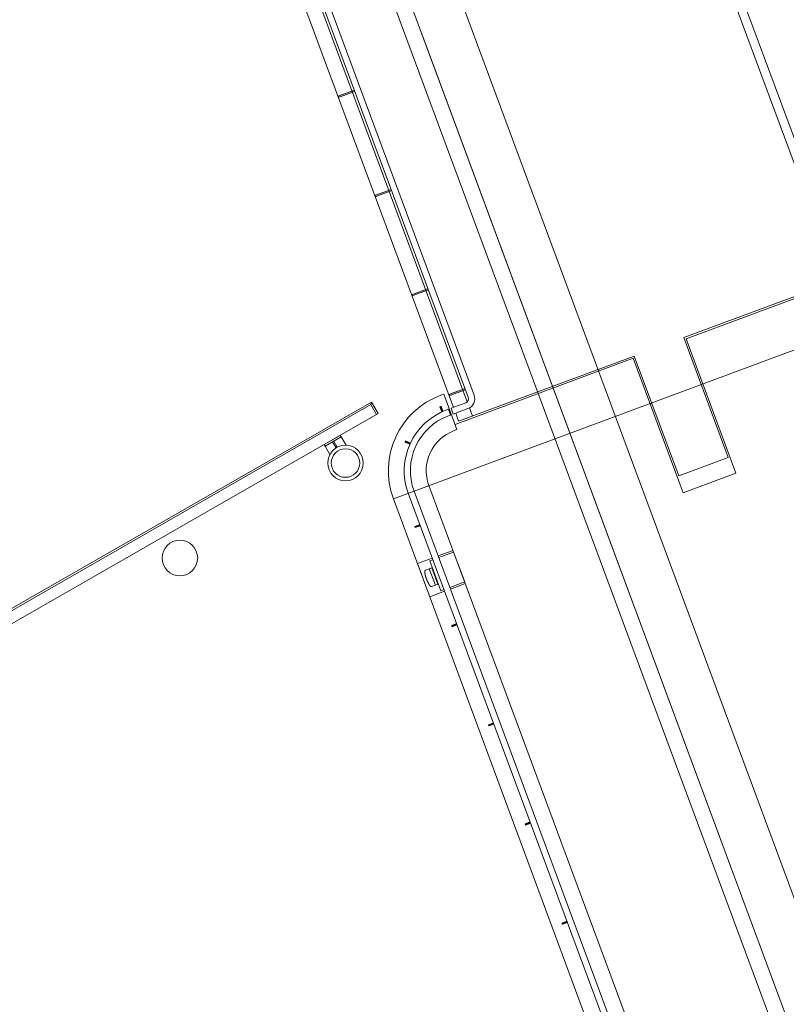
# Model space of a CAD drawing. Extents: x 168554 to 174410, y 515675 to 521218.
# Tile 26 of 110: x 171834 to 171843, y 518975 to 518987. Entities that reach past the tile are written whole.
import ezdxf

# ---------------------------------------------------------------- set-up
doc = ezdxf.new("R2010")
doc.units = 0
doc.header["$MEASUREMENT"] = 0
doc.layers.add('Algemeen - Fase Ontsluitingsweg - 1070 Ondergrond', color=7, linetype='Continuous', lineweight=9)
doc.layers.add('Algemeen - Fase Ontsluitingsweg - 1070 Ondergrond 2', color=7, linetype='Continuous', lineweight=9)

msp = doc.modelspace()

# ---------------------------------------------------------------- linework, layer by layer
at = {"layer": 'Algemeen - Fase Ontsluitingsweg - 1070 Ondergrond'}
msp.add_line((171859.118, 518931.648), (171838.793, 518986.432), dxfattribs=at)
at = {"layer": 'Algemeen - Fase Ontsluitingsweg - 1070 Ondergrond 2'}
for p, q in [((171855.542, 518951.206), (171840.132, 518992.742)), ((171855.636, 518951.241), (171840.225, 518992.776)), ((171837.343, 518991.92), (171850.167, 518957.357)), ((171836.828, 518991.729), (171849.651, 518957.165)), ((171836.659, 518991.666), (171849.483, 518957.103)), ((171835.908, 518991.422), (171839.32, 518982.227)), ((171839.332, 518982.28), (171835.937, 518991.432)), ((171836.002, 518991.457), (171839.398, 518982.304)), ((171835.762, 518991.334), (171839.164, 518982.165)), ((171838.482, 518981.128), (171855.626, 518987.488)), ((171841.777, 518982.956), (171845.152, 518984.208)), ((171841.803, 518982.944), (171845.141, 518984.182)), ((171842.281, 518981.597), (171841.777, 518982.956)), ((171842.369, 518981.417), (171841.803, 518982.944)), ((171839.183, 518981.972), (171841.203, 518982.721)), ((171839.222, 518982.008), (171841.215, 518982.747)), ((171841.203, 518982.721), (171841.769, 518981.194)), ((171841.215, 518982.747), (171841.719, 518981.389)), ((171839.022, 518982.304), (171839.055, 518982.316)), ((171839.055, 518982.316), (171839.204, 518981.913)), ((171825.915, 518975.163), (171838.235, 518982.224)), ((171838.228, 518982.196), (171838.235, 518982.224)), ((171838.235, 518982.224), (171838.31, 518982.094)), ((171839.136, 518982.154), (171839.303, 518982.216)), ((171825.942, 518975.155), (171838.228, 518982.196)), ((171838.31, 518982.094), (171825.99, 518975.033)), ((171838.228, 518982.196), (171838.292, 518982.084)), ((171839.108, 518982.144), (171839.085, 518982.135)), ((171839.132, 518982.078), (171839.108, 518982.144)), ((171839.161, 518982.088), (171839.136, 518982.154)), ((171839.327, 518982.15), (171839.161, 518982.088)), ((171839.189, 518982.099), (171839.222, 518982.008)), ((171839.345, 518982.159), (171839.379, 518982.066)), ((171839.132, 518982.078), (171839.109, 518982.069)), ((171839.204, 518981.913), (171839.172, 518981.901)), ((171841.719, 518981.389), (171842.281, 518981.597)), ((171841.769, 518981.194), (171842.369, 518981.417)), ((171838.717, 518981.215), (171845.523, 518962.87)), ((171838.886, 518981.277), (171848.052, 518956.572)), ((171847.649, 518956.422), (171838.482, 518981.128)), ((171838.651, 518981.19), (171845.457, 518962.846)), ((171839.159, 518980.541), (171838.99, 518980.479)), ((171838.924, 518980.454), (171838.756, 518980.392)), ((171838.931, 518980.435), (171838.894, 518980.422)), ((171838.894, 518980.422), (171839.019, 518980.084)), ((171839.166, 518980.522), (171838.997, 518980.46)), ((171839.291, 518980.185), (171839.166, 518980.522)), ((171838.888, 518980.035), (171838.762, 518980.373)), ((171838.839, 518980.305), (171838.84, 518980.307)), ((171838.839, 518980.305), (171838.84, 518980.307)), ((171838.839, 518980.304), (171838.839, 518980.305)), ((171838.839, 518980.304), (171838.839, 518980.305)), ((171838.839, 518980.303), (171838.839, 518980.304)), ((171838.839, 518980.303), (171838.839, 518980.304)), ((171838.839, 518980.302), (171838.839, 518980.303)), ((171838.839, 518980.302), (171838.839, 518980.303)), ((171838.839, 518980.301), (171838.839, 518980.302)), ((171838.839, 518980.301), (171838.839, 518980.302)), ((171838.839, 518980.3), (171838.839, 518980.301)), ((171838.839, 518980.3), (171838.839, 518980.301)), ((171838.84, 518980.309), (171838.841, 518980.31)), ((171838.84, 518980.309), (171838.841, 518980.31)), ((171838.84, 518980.309), (171838.84, 518980.309)), ((171838.84, 518980.308), (171838.84, 518980.309)), ((171838.84, 518980.309), (171838.84, 518980.309)), ((171838.84, 518980.308), (171838.84, 518980.309)), ((171838.84, 518980.307), (171838.84, 518980.308)), ((171838.84, 518980.307), (171838.84, 518980.308)), ((171838.841, 518980.312), (171838.842, 518980.313)), ((171838.841, 518980.312), (171838.842, 518980.313)), ((171838.841, 518980.311), (171838.841, 518980.312)), ((171838.841, 518980.311), (171838.841, 518980.312)), ((171838.841, 518980.31), (171838.841, 518980.311)), ((171838.841, 518980.31), (171838.841, 518980.311)), ((171838.842, 518980.314), (171838.843, 518980.315)), ((171838.842, 518980.314), (171838.843, 518980.315)), ((171838.842, 518980.314), (171838.842, 518980.314)), ((171838.842, 518980.314), (171838.842, 518980.314)), ((171838.842, 518980.313), (171838.842, 518980.314)), ((171838.842, 518980.314), (171838.842, 518980.314)), ((171838.842, 518980.314), (171838.842, 518980.314)), ((171838.842, 518980.313), (171838.842, 518980.314)), ((171838.843, 518980.315), (171838.844, 518980.316)), ((171838.843, 518980.315), (171838.844, 518980.316)), ((171838.843, 518980.315), (171838.843, 518980.315)), ((171838.843, 518980.315), (171838.843, 518980.315)), ((171838.843, 518980.315), (171838.843, 518980.315)), ((171838.843, 518980.315), (171838.843, 518980.315)), ((171838.844, 518980.316), (171838.845, 518980.316)), ((171838.844, 518980.316), (171838.844, 518980.316)), ((171838.844, 518980.316), (171838.844, 518980.316)), ((171838.844, 518980.316), (171838.845, 518980.316)), ((171838.844, 518980.316), (171838.844, 518980.316)), ((171838.844, 518980.316), (171838.844, 518980.316)), ((171838.845, 518980.317), (171838.846, 518980.317)), ((171838.845, 518980.317), (171838.845, 518980.317)), ((171838.845, 518980.316), (171838.845, 518980.317)), ((171838.845, 518980.317), (171838.846, 518980.317)), ((171838.845, 518980.317), (171838.845, 518980.317)), ((171838.845, 518980.316), (171838.845, 518980.317)), ((171838.846, 518980.317), (171838.889, 518980.334)), ((171838.846, 518980.317), (171838.889, 518980.334)), ((171838.846, 518980.317), (171838.846, 518980.317)), ((171838.846, 518980.317), (171838.846, 518980.317)), ((171838.846, 518980.317), (171838.846, 518980.317)), ((171838.846, 518980.317), (171838.846, 518980.317)), ((171838.919, 518980.345), (171838.889, 518980.334)), ((171838.959, 518980.147), (171838.889, 518980.334)), ((171838.919, 518980.345), (171838.919, 518980.345)), ((171838.919, 518980.345), (171838.919, 518980.345)), ((171838.988, 518980.159), (171838.919, 518980.345)), ((171838.923, 518980.343), (171838.99, 518980.163)), ((171838.839, 518980.298), (171838.839, 518980.3)), ((171838.839, 518980.298), (171838.839, 518980.3)), ((171838.839, 518980.297), (171838.839, 518980.298)), ((171838.839, 518980.297), (171838.839, 518980.298)), ((171838.839, 518980.296), (171838.839, 518980.297)), ((171838.839, 518980.296), (171838.839, 518980.297)), ((171838.839, 518980.294), (171838.839, 518980.296)), ((171838.839, 518980.294), (171838.839, 518980.296)), ((171838.839, 518980.293), (171838.839, 518980.294)), ((171838.839, 518980.293), (171838.839, 518980.294)), ((171838.839, 518980.291), (171838.839, 518980.293)), ((171838.839, 518980.291), (171838.839, 518980.293)), ((171838.839, 518980.29), (171838.839, 518980.291)), ((171838.839, 518980.29), (171838.839, 518980.291)), ((171838.84, 518980.288), (171838.839, 518980.29)), ((171838.84, 518980.288), (171838.839, 518980.29)), ((171838.84, 518980.286), (171838.84, 518980.288)), ((171838.84, 518980.286), (171838.84, 518980.288)), ((171838.84, 518980.285), (171838.84, 518980.286)), ((171838.84, 518980.285), (171838.84, 518980.286)), ((171838.84, 518980.283), (171838.84, 518980.285)), ((171838.84, 518980.283), (171838.84, 518980.285)), ((171838.84, 518980.281), (171838.84, 518980.283)), ((171838.84, 518980.281), (171838.84, 518980.283)), ((171838.841, 518980.28), (171838.84, 518980.281)), ((171838.841, 518980.28), (171838.84, 518980.281)), ((171838.841, 518980.278), (171838.841, 518980.28)), ((171838.841, 518980.278), (171838.841, 518980.28)), ((171838.841, 518980.276), (171838.841, 518980.278)), ((171838.841, 518980.276), (171838.841, 518980.278)), ((171838.842, 518980.274), (171838.841, 518980.276)), ((171838.842, 518980.274), (171838.841, 518980.276)), ((171838.842, 518980.272), (171838.842, 518980.274)), ((171838.842, 518980.272), (171838.842, 518980.274)), ((171838.842, 518980.27), (171838.842, 518980.272)), ((171838.842, 518980.27), (171838.842, 518980.272)), ((171838.843, 518980.268), (171838.842, 518980.27)), ((171838.843, 518980.268), (171838.842, 518980.27)), ((171838.843, 518980.266), (171838.843, 518980.268)), ((171838.843, 518980.266), (171838.843, 518980.268)), ((171838.844, 518980.264), (171838.843, 518980.266)), ((171838.844, 518980.264), (171838.843, 518980.266)), ((171838.844, 518980.262), (171838.844, 518980.264)), ((171838.844, 518980.262), (171838.844, 518980.264)), ((171838.844, 518980.26), (171838.844, 518980.262)), ((171838.844, 518980.26), (171838.844, 518980.262)), ((171838.845, 518980.258), (171838.844, 518980.26)), ((171838.845, 518980.258), (171838.844, 518980.26)), ((171838.846, 518980.256), (171838.845, 518980.258)), ((171838.846, 518980.256), (171838.845, 518980.258)), ((171838.846, 518980.254), (171838.846, 518980.256)), ((171838.846, 518980.254), (171838.846, 518980.256)), ((171838.847, 518980.252), (171838.846, 518980.254)), ((171838.847, 518980.252), (171838.846, 518980.254)), ((171838.847, 518980.25), (171838.847, 518980.252)), ((171838.847, 518980.25), (171838.847, 518980.252)), ((171838.848, 518980.248), (171838.847, 518980.25)), ((171838.848, 518980.248), (171838.847, 518980.25)), ((171838.848, 518980.245), (171838.848, 518980.248)), ((171838.848, 518980.245), (171838.848, 518980.248)), ((171838.849, 518980.243), (171838.848, 518980.245)), ((171838.849, 518980.243), (171838.848, 518980.245)), ((171838.85, 518980.241), (171838.849, 518980.243)), ((171838.85, 518980.241), (171838.849, 518980.243)), ((171838.85, 518980.239), (171838.85, 518980.241)), ((171838.85, 518980.239), (171838.85, 518980.241)), ((171838.851, 518980.237), (171838.85, 518980.239)), ((171838.851, 518980.237), (171838.85, 518980.239)), ((171838.852, 518980.234), (171838.851, 518980.237)), ((171838.852, 518980.234), (171838.851, 518980.237)), ((171838.853, 518980.232), (171838.852, 518980.234)), ((171838.853, 518980.232), (171838.852, 518980.234)), ((171838.853, 518980.23), (171838.853, 518980.232)), ((171838.853, 518980.23), (171838.853, 518980.232)), ((171838.854, 518980.228), (171838.853, 518980.23)), ((171838.854, 518980.228), (171838.853, 518980.23)), ((171838.855, 518980.225), (171838.854, 518980.228)), ((171838.855, 518980.225), (171838.854, 518980.228)), ((171838.856, 518980.223), (171838.855, 518980.225)), ((171838.856, 518980.223), (171838.855, 518980.225)), ((171838.856, 518980.221), (171838.856, 518980.223)), ((171838.856, 518980.221), (171838.856, 518980.223)), ((171838.857, 518980.219), (171838.856, 518980.221)), ((171838.857, 518980.219), (171838.856, 518980.221)), ((171838.858, 518980.216), (171838.857, 518980.219)), ((171838.858, 518980.216), (171838.857, 518980.219)), ((171838.859, 518980.214), (171838.858, 518980.216)), ((171838.859, 518980.214), (171838.858, 518980.216)), ((171838.86, 518980.212), (171838.859, 518980.214)), ((171838.86, 518980.212), (171838.859, 518980.214)), ((171838.861, 518980.21), (171838.86, 518980.212)), ((171838.861, 518980.21), (171838.86, 518980.212)), ((171838.861, 518980.207), (171838.861, 518980.21)), ((171838.861, 518980.207), (171838.861, 518980.21)), ((171838.862, 518980.205), (171838.861, 518980.207)), ((171838.862, 518980.205), (171838.861, 518980.207)), ((171838.863, 518980.203), (171838.862, 518980.205)), ((171838.863, 518980.203), (171838.862, 518980.205)), ((171838.864, 518980.201), (171838.863, 518980.203)), ((171838.864, 518980.201), (171838.863, 518980.203)), ((171838.865, 518980.199), (171838.864, 518980.201)), ((171838.865, 518980.199), (171838.864, 518980.201)), ((171838.866, 518980.196), (171838.865, 518980.199)), ((171838.866, 518980.196), (171838.865, 518980.199)), ((171838.867, 518980.194), (171838.866, 518980.196)), ((171838.867, 518980.194), (171838.866, 518980.196)), ((171838.868, 518980.192), (171838.867, 518980.194)), ((171838.868, 518980.192), (171838.867, 518980.194)), ((171838.869, 518980.19), (171838.868, 518980.192)), ((171838.869, 518980.19), (171838.868, 518980.192)), ((171838.87, 518980.188), (171838.869, 518980.19)), ((171838.87, 518980.188), (171838.869, 518980.19)), ((171838.871, 518980.186), (171838.87, 518980.188)), ((171838.871, 518980.186), (171838.87, 518980.188)), ((171838.872, 518980.184), (171838.871, 518980.186)), ((171838.872, 518980.184), (171838.871, 518980.186)), ((171838.873, 518980.182), (171838.872, 518980.184)), ((171838.873, 518980.182), (171838.872, 518980.184)), ((171838.874, 518980.18), (171838.873, 518980.182)), ((171838.874, 518980.18), (171838.873, 518980.182)), ((171838.875, 518980.178), (171838.874, 518980.18)), ((171838.875, 518980.178), (171838.874, 518980.18)), ((171838.876, 518980.176), (171838.875, 518980.178)), ((171838.876, 518980.176), (171838.875, 518980.178)), ((171838.877, 518980.174), (171838.876, 518980.176)), ((171838.877, 518980.174), (171838.876, 518980.176)), ((171838.877, 518980.172), (171838.877, 518980.174)), ((171838.877, 518980.172), (171838.877, 518980.174)), ((171838.878, 518980.17), (171838.877, 518980.172)), ((171838.878, 518980.17), (171838.877, 518980.172)), ((171838.879, 518980.169), (171838.878, 518980.17)), ((171838.879, 518980.169), (171838.878, 518980.17)), ((171838.88, 518980.167), (171838.879, 518980.169)), ((171838.88, 518980.167), (171838.879, 518980.169)), ((171838.881, 518980.165), (171838.88, 518980.167)), ((171838.881, 518980.165), (171838.88, 518980.167)), ((171838.882, 518980.163), (171838.881, 518980.165)), ((171838.882, 518980.163), (171838.881, 518980.165)), ((171838.883, 518980.162), (171838.882, 518980.163)), ((171838.883, 518980.162), (171838.882, 518980.163)), ((171838.884, 518980.16), (171838.883, 518980.162)), ((171838.884, 518980.16), (171838.883, 518980.162)), ((171838.885, 518980.158), (171838.884, 518980.16)), ((171838.885, 518980.158), (171838.884, 518980.16)), ((171838.886, 518980.157), (171838.885, 518980.158)), ((171838.886, 518980.157), (171838.885, 518980.158)), ((171838.887, 518980.155), (171838.886, 518980.157)), ((171838.887, 518980.155), (171838.886, 518980.157)), ((171838.888, 518980.154), (171838.887, 518980.155)), ((171838.888, 518980.154), (171838.887, 518980.155)), ((171838.889, 518980.153), (171838.888, 518980.154)), ((171838.889, 518980.153), (171838.888, 518980.154)), ((171838.89, 518980.151), (171838.889, 518980.153)), ((171838.89, 518980.151), (171838.889, 518980.153)), ((171838.891, 518980.15), (171838.89, 518980.151)), ((171838.891, 518980.15), (171838.89, 518980.151)), ((171838.892, 518980.149), (171838.891, 518980.15)), ((171838.892, 518980.149), (171838.891, 518980.15)), ((171838.893, 518980.147), (171838.892, 518980.149)), ((171838.893, 518980.147), (171838.892, 518980.149)), ((171838.894, 518980.146), (171838.893, 518980.147)), ((171838.894, 518980.146), (171838.893, 518980.147)), ((171838.894, 518980.145), (171838.894, 518980.146)), ((171838.894, 518980.145), (171838.894, 518980.146)), ((171838.895, 518980.144), (171838.894, 518980.145)), ((171838.895, 518980.144), (171838.894, 518980.145)), ((171838.896, 518980.143), (171838.895, 518980.144)), ((171838.896, 518980.143), (171838.895, 518980.144)), ((171838.895, 518980.017), (171839.063, 518980.079)), ((171838.897, 518980.142), (171838.896, 518980.143)), ((171838.897, 518980.142), (171838.896, 518980.143)), ((171838.898, 518980.141), (171838.897, 518980.142)), ((171838.898, 518980.141), (171838.897, 518980.142)), ((171838.899, 518980.14), (171838.898, 518980.141)), ((171838.899, 518980.14), (171838.898, 518980.141)), ((171838.9, 518980.139), (171838.899, 518980.14)), ((171838.9, 518980.139), (171838.899, 518980.14)), ((171838.9, 518980.138), (171838.9, 518980.139)), ((171838.9, 518980.138), (171838.9, 518980.139)), ((171838.901, 518980.137), (171838.9, 518980.138)), ((171838.901, 518980.137), (171838.9, 518980.138)), ((171838.902, 518980.137), (171838.901, 518980.137)), ((171838.902, 518980.137), (171838.901, 518980.137)), ((171838.903, 518980.136), (171838.902, 518980.137)), ((171838.903, 518980.136), (171838.902, 518980.137)), ((171838.904, 518980.135), (171838.903, 518980.136)), ((171838.904, 518980.135), (171838.903, 518980.136)), ((171838.905, 518980.135), (171838.904, 518980.135)), ((171838.905, 518980.135), (171838.904, 518980.135)), ((171838.905, 518980.134), (171838.905, 518980.135)), ((171838.905, 518980.134), (171838.905, 518980.135)), ((171838.906, 518980.134), (171838.905, 518980.134)), ((171838.906, 518980.134), (171838.905, 518980.134)), ((171838.907, 518980.133), (171838.906, 518980.134)), ((171838.907, 518980.133), (171838.906, 518980.134)), ((171838.908, 518980.133), (171838.907, 518980.133)), ((171838.908, 518980.133), (171838.907, 518980.133)), ((171838.909, 518980.132), (171838.908, 518980.133)), ((171838.909, 518980.132), (171838.908, 518980.133)), ((171838.909, 518980.132), (171838.909, 518980.132)), ((171838.91, 518980.132), (171838.909, 518980.132)), ((171838.909, 518980.132), (171838.909, 518980.132)), ((171838.91, 518980.132), (171838.909, 518980.132)), ((171838.91, 518980.132), (171838.91, 518980.132)), ((171838.911, 518980.132), (171838.91, 518980.132)), ((171838.91, 518980.132), (171838.91, 518980.132)), ((171838.911, 518980.132), (171838.91, 518980.132)), ((171838.911, 518980.132), (171838.911, 518980.132)), ((171838.911, 518980.132), (171838.911, 518980.132)), ((171838.912, 518980.132), (171838.911, 518980.132)), ((171838.911, 518980.132), (171838.911, 518980.132)), ((171838.911, 518980.132), (171838.911, 518980.132)), ((171838.912, 518980.132), (171838.911, 518980.132)), ((171838.912, 518980.132), (171838.912, 518980.132)), ((171838.913, 518980.132), (171838.912, 518980.132)), ((171838.912, 518980.132), (171838.912, 518980.132)), ((171838.913, 518980.132), (171838.912, 518980.132)), ((171838.913, 518980.132), (171838.913, 518980.132)), ((171838.913, 518980.132), (171838.913, 518980.132)), ((171838.914, 518980.132), (171838.913, 518980.132)), ((171838.913, 518980.132), (171838.913, 518980.132)), ((171838.913, 518980.132), (171838.913, 518980.132)), ((171838.914, 518980.132), (171838.913, 518980.132)), ((171838.914, 518980.132), (171838.914, 518980.132)), ((171838.915, 518980.132), (171838.914, 518980.132)), ((171838.914, 518980.132), (171838.914, 518980.132)), ((171838.915, 518980.132), (171838.914, 518980.132)), ((171838.915, 518980.132), (171838.959, 518980.147)), ((171838.915, 518980.132), (171838.959, 518980.147)), ((171838.915, 518980.132), (171838.915, 518980.132)), ((171838.915, 518980.132), (171838.915, 518980.132)), ((171838.988, 518980.159), (171838.959, 518980.147)), ((171838.988, 518980.159), (171838.988, 518980.159)), ((171838.988, 518980.159), (171838.988, 518980.159)), ((171839.019, 518980.084), (171839.056, 518980.098)), ((171839.122, 518980.122), (171839.291, 518980.185)), ((171839.129, 518980.104), (171839.298, 518980.166))]:
    msp.add_line(p, q, dxfattribs=at)
for points in [[(171838.04, 518985.763), (171837.863, 518985.698), (171837.868, 518985.683), (171838.046, 518985.749)], [(171838.458, 518984.638), (171838.28, 518984.572), (171838.286, 518984.558), (171838.463, 518984.624)], [(171838.875, 518983.513), (171838.698, 518983.447), (171838.703, 518983.433), (171838.88, 518983.499)], [(171839.296, 518982.38), (171839.118, 518982.314), (171839.124, 518982.3), (171839.301, 518982.365)], [(171839.045, 518982.12), (171839.024, 518982.177), (171839.01, 518982.172), (171839.031, 518982.115)], [(171837.89, 518981.83), (171837.945, 518981.735)], [(171838.675, 518981.759), (171838.62, 518981.785), (171838.614, 518981.771), (171838.669, 518981.746)], [(171837.708, 518981.726), (171837.762, 518981.631)], [(171838.788, 518980.822), (171838.731, 518980.801), (171838.726, 518980.815), (171838.783, 518980.836)], [(171839.2, 518979.711), (171839.143, 518979.69), (171839.148, 518979.676), (171839.205, 518979.697)], [(171839.617, 518978.586), (171839.56, 518978.565), (171839.566, 518978.551), (171839.623, 518978.572)], [(171840.035, 518977.461), (171839.978, 518977.44), (171839.983, 518977.426), (171840.04, 518977.447)], [(171840.452, 518976.336), (171840.395, 518976.315), (171840.4, 518976.301), (171840.457, 518976.322)]]:
    msp.add_lwpolyline(points, dxfattribs=at)
for points in [[(171837.89, 518981.83), (171837.88, 518981.847), (171837.698, 518981.743), (171837.708, 518981.726)], [(171837.806, 518981.782), (171837.845, 518981.712), (171837.832, 518981.705), (171837.793, 518981.774)]]:
    msp.add_lwpolyline(points, close=True, dxfattribs=at)
for centre, radius in [((171837.939, 518981.533), 0.202), ((171837.939, 518981.533), 0.162), ((171836.06, 518980.456), 0.202)]:
    msp.add_circle(centre, radius, dxfattribs=at)
for centre, radius, start, end in [((171839.34, 518981.446), 0.915, 110.3559, 200.3559), ((171839.285, 518982.263), 0.05, 290.3559, 20.3559), ((171839.285, 518982.263), 0.12, 290.3559, 20.3559), ((171839.34, 518981.446), 0.735, 110.3559, 200.3559), ((171839.34, 518981.446), 0.665, 110.3559, 200.3559), ((171839.34, 518981.446), 0.485, 110.3559, 200.3559), ((171838.92, 518980.342), 0.00308, 20.3559, 108.8559), ((171838.929, 518980.336), 0.00308, 200.3559, 211.6546), ((171838.99, 518980.171), 0.00308, 189.0571, 200.3559), ((171838.987, 518980.161), 0.00308, 291.8559, 20.3559)]:
    msp.add_arc(centre, radius, start, end, dxfattribs=at)
for points in [[(171838.045, 518985.749), (171838.04, 518985.763), (171837.868, 518985.683), (171837.863, 518985.698)], [(171838.463, 518984.624), (171838.457, 518984.638), (171838.286, 518984.558), (171838.28, 518984.572)], [(171838.88, 518983.499), (171838.875, 518983.513), (171838.703, 518983.433), (171838.698, 518983.447)], [(171839.301, 518982.365), (171839.295, 518982.379), (171839.124, 518982.3), (171839.118, 518982.314)], [(171839.031, 518982.115), (171839.045, 518982.12), (171839.01, 518982.172), (171839.024, 518982.177)], [(171838.669, 518981.746), (171838.675, 518981.759), (171838.614, 518981.771), (171838.62, 518981.785)], [(171838.783, 518980.836), (171838.788, 518980.822), (171838.726, 518980.815), (171838.731, 518980.801)], [(171839.205, 518979.697), (171839.2, 518979.711), (171839.148, 518979.676), (171839.143, 518979.69)], [(171839.623, 518978.572), (171839.617, 518978.586), (171839.566, 518978.551), (171839.56, 518978.565)], [(171840.04, 518977.447), (171840.035, 518977.461), (171839.983, 518977.426), (171839.978, 518977.44)], [(171840.457, 518976.322), (171840.452, 518976.336), (171840.4, 518976.301), (171840.395, 518976.315)]]:
    msp.add_solid(points, dxfattribs=at)

doc.saveas('drawing.dxf')
